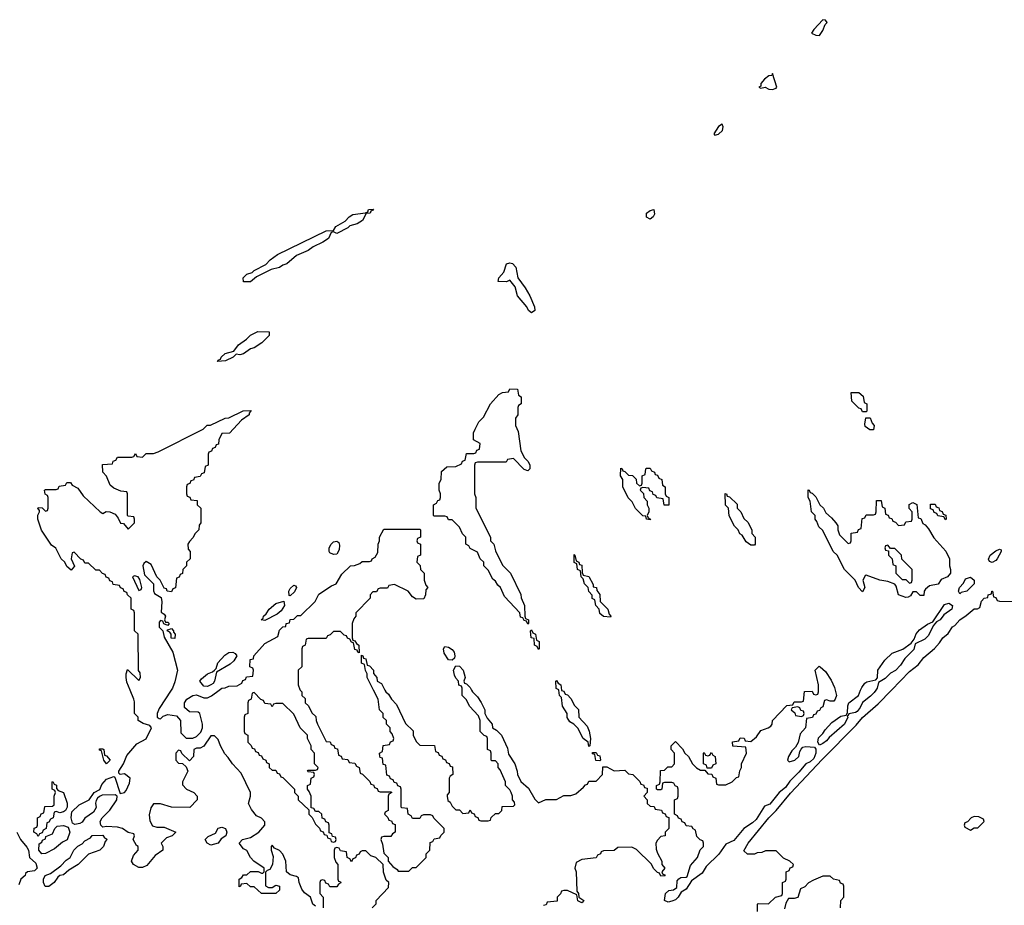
# Model space of a CAD drawing. Header units: inches. Extents: x 2701622 to 2964296, y 496201 to 720542.
# Tile 107 of 256: x 2762767 to 2768237, y 678804 to 683725. Entities that reach past the tile are written whole.
import ezdxf

# ---------------------------------------------------------------- set-up
doc = ezdxf.new("R2010")
doc.units = ezdxf.units.IN
doc.header["$MEASUREMENT"] = 0
doc.layers.add('C7667', color=7, linetype='Continuous')
doc.layers.add('C7668', color=7, linetype='Continuous')

msp = doc.modelspace()

# ---------------------------------------------------------------- linework, layer by layer
at = {"layer": 'C7667', "color": 4, "elevation": 8}
for points in [[(2764410, 678799), (2764395.3, 678810), (2764382, 678850), (2764350, 678874), (2764334.2, 678894.2), (2764319.3, 678930), (2764316, 678956), (2764304.7, 678964.7), (2764270, 678973.2), (2764249.4, 678989.4), (2764246, 679050), (2764230, 679088), (2764210, 679108), (2764182, 679122), (2764170, 679138), (2764164.7, 679130), (2764164.7, 679110), (2764176, 679076), (2764171, 679030), (2764156.9, 679003.1), (2764142, 678998), (2764132.7, 678987.3), (2764132.7, 678912.7), (2764150, 678902), (2764170, 678902), (2764190, 678916), (2764210, 678911), (2764210, 678888), (2764190, 678869.2), (2764110, 678868.7), (2764070, 678906), (2764050, 678906), (2764030, 678926), (2763998, 678922), (2763994, 678910), (2763986, 678906), (2763986, 678950), (2764002, 678958), (2764010, 678974), (2764030, 678974), (2764050, 678992), (2764092, 678992), (2764110, 678982), (2764118, 678982), (2764126, 678990), (2764126, 679010), (2764068.9, 679048.9), (2764049, 679069), (2764028.4, 679108.4), (2764010, 679118), (2763986, 679150), (2764006, 679170), (2764050, 679181), (2764095.3, 679210), (2764128.7, 679250), (2764128.4, 679268.4), (2764110, 679288), (2764082, 679302), (2764055.5, 679335.5), (2764039, 679370), (2764048.7, 679410), (2764048.7, 679430), (2763998, 679538), (2763949.2, 679589.2), (2763925.6, 679625.6), (2763906.3, 679646.3), (2763882, 679690), (2763870, 679726), (2763850, 679746), (2763830, 679746), (2763790, 679688), (2763770, 679678), (2763750, 679678), (2763734, 679670), (2763732, 679630), (2763710, 679606), (2763667.3, 679647.3), (2763662, 679662), (2763650, 679666), (2763634, 679650), (2763634, 679610), (2763650, 679594), (2763672.7, 679592.7), (2763692.7, 679572.7), (2763702, 679550), (2763672, 679490), (2763672.7, 679472.7), (2763694, 679450), (2763734, 679430), (2763754, 679410), (2763754, 679390), (2763712, 679348), (2763611.6, 679348.4), (2763550, 679368.7), (2763510, 679368), (2763495.3, 679344.7), (2763487.1, 679307.1), (2763490, 679274), (2763504.7, 679244.7), (2763530, 679238), (2763570, 679238), (2763634, 679210), (2763614, 679190), (2763582, 679178), (2763554, 679150), (2763562, 679130), (2763562, 679110), (2763519.8, 679080.2), (2763474, 679026), (2763450, 679014), (2763430, 679013.2), (2763399, 679030), (2763389.4, 679049.4), (2763399, 679081), (2763426, 679110), (2763426, 679130), (2763416.4, 679136.4), (2763398, 679170), (2763406, 679190), (2763402, 679202), (2763370, 679208), (2763338, 679230), (2763310, 679239), (2763250, 679242), (2763230, 679238), (2763218, 679250), (2763215.3, 679270), (2763225.2, 679290), (2763267.7, 679332.3), (2763307, 679390), (2763309.2, 679410), (2763298.3, 679418.3), (2763224.6, 679415.4), (2763211.6, 679408.4), (2763199.8, 679400.2), (2763193.1, 679386.9), (2763188.4, 679371.6), (2763191.7, 679348.3), (2763178.2, 679321.8), (2763130, 679287.6), (2763113.6, 679266.4), (2763101.2, 679258.8), (2763073.6, 679253.6), (2763061.3, 679261.3), (2763053.5, 679290), (2763056.2, 679323.8), (2763098.6, 679361.4), (2763152.7, 679390), (2763181.2, 679430), (2763212.3, 679447.7), (2763224, 679476), (2763250, 679504.6), (2763290, 679518.8), (2763296.3, 679516.3), (2763326, 679426), (2763350, 679430.8), (2763358.7, 679441.3), (2763377.2, 679482.8), (2763380.9, 679510), (2763350, 679535.1), (2763326, 679530), (2763318, 679538), (2763317.2, 679550), (2763343.6, 679590), (2763362.8, 679637.2), (2763418.6, 679701.4), (2763470.8, 679729.2), (2763499.3, 679790), (2763490, 679804), (2763454, 679814), (2763426, 679830), (2763426, 679850), (2763406, 679870), (2763406, 679934), (2763402, 679950), (2763381.1, 680000)], [(2763609.4, 680000), (2763542, 679898), (2763531, 679870), (2763531.3, 679850), (2763541.4, 679841.4), (2763550, 679840.7), (2763565.1, 679854.9), (2763590, 679863.6), (2763637.7, 679857.7), (2763661.6, 679830), (2763662.8, 679762.8), (2763692.7, 679732.7), (2763730, 679732), (2763750, 679742), (2763773.6, 679766.4), (2763782, 679790), (2763782, 679810), (2763768, 679870), (2763758, 679878), (2763710, 679879.3), (2763682.6, 679902.6), (2763683.5, 679930), (2763695.1, 679950), (2763730, 679970.3), (2763750, 679973.4), (2763790, 679956.3), (2763810, 679957.3), (2763832.3, 679967.7), (2763875, 680000)], [(2764326.4, 680000), (2764334, 679990), (2764334, 679970), (2764352.7, 679952.7), (2764354, 679930), (2764372.7, 679912.7), (2764390, 679874), (2764412.7, 679852.7), (2764414, 679830), (2764422, 679810), (2764470, 679714), (2764492.7, 679712.7), (2764498, 679698), (2764512.7, 679692.7), (2764518, 679678), (2764532.7, 679672.7), (2764538, 679638), (2764552.7, 679632.7), (2764558, 679618), (2764590, 679614), (2764598, 679598), (2764630, 679594), (2764638, 679578), (2764654, 679570), (2764658, 679538), (2764672.7, 679532.7), (2764712.7, 679492.7), (2764718, 679478), (2764732.7, 679472.7), (2764738, 679458), (2764752.7, 679452.7), (2764758, 679438), (2764770, 679434), (2764830, 679434), (2764834, 679430), (2764818, 679422), (2764814, 679410), (2764814, 679330), (2764798, 679322), (2764794, 679310), (2764812.7, 679292.7), (2764818, 679278), (2764832.7, 679272.7), (2764838, 679258), (2764852.7, 679252.7), (2764854, 679210), (2764838, 679202), (2764830, 679186), (2764790, 679186), (2764778, 679182), (2764774, 679170), (2764783.6, 679143.6), (2764790, 679094), (2764814, 679070), (2764814, 679050), (2764839.6, 679019.6), (2764863.6, 679003.6), (2764870, 678994), (2764930, 678994), (2764950, 679014), (2764970, 679014), (2765026, 679070), (2765026, 679090), (2765046, 679110), (2765047.3, 679152.7), (2765062, 679158), (2765070, 679174), (2765102, 679178), (2765107.3, 679192.7), (2765126, 679210), (2765126, 679230), (2765067.3, 679287.3), (2765062, 679302), (2765050, 679306), (2765010, 679306), (2764998, 679302), (2764990, 679286), (2764950, 679286), (2764942, 679302), (2764926, 679310), (2764922, 679342), (2764890, 679346), (2764886, 679350), (2764886, 679450), (2764882, 679462), (2764867.3, 679467.3), (2764862, 679482), (2764847.3, 679487.3), (2764842, 679502), (2764827.3, 679507.3), (2764822, 679522), (2764807.3, 679527.3), (2764802, 679582), (2764787.3, 679587.3), (2764782, 679622), (2764770, 679626), (2764767.3, 679632.7), (2764766, 679650), (2764782, 679658), (2764787.3, 679692.7), (2764822, 679698), (2764827.3, 679712.7), (2764842, 679718), (2764846, 679730), (2764836.4, 679756.4), (2764826, 679770), (2764826, 679790), (2764806, 679810), (2764806, 679830), (2764787.3, 679847.3), (2764786, 679870), (2764766, 679890), (2764758, 679950), (2764733, 680000)], [(2764796.6, 680000), (2764802, 679990), (2764816.9, 679976.9), (2764832, 679950), (2764859.8, 679919.8), (2764910, 679814), (2764952.7, 679772.7), (2764954, 679750), (2764970, 679714), (2764990, 679694), (2765072.7, 679692.7), (2765078, 679658), (2765092.7, 679652.7), (2765098, 679638), (2765112.7, 679632.7), (2765118, 679618), (2765132.7, 679612.7), (2765138, 679598), (2765152.7, 679592.7), (2765158, 679578), (2765172.7, 679572.7), (2765174, 679530), (2765158, 679522), (2765154, 679510), (2765154, 679430), (2765142, 679418), (2765142, 679410), (2765146.4, 679386.4), (2765158, 679378), (2765170, 679354), (2765190, 679334), (2765210, 679334), (2765230, 679314), (2765262, 679318), (2765270, 679334), (2765278, 679318), (2765292.7, 679312.7), (2765298, 679298), (2765312.7, 679292.7), (2765318, 679278), (2765330, 679274), (2765370, 679274), (2765382, 679278), (2765387.3, 679292.7), (2765410, 679314), (2765430, 679314), (2765446, 679330), (2765447.3, 679352.7), (2765510, 679354), (2765518, 679362), (2765516.4, 679376.4), (2765506, 679390), (2765506, 679410), (2765498, 679430), (2765490, 679446), (2765466, 679470), (2765466, 679490), (2765436.4, 679556.4), (2765426, 679570), (2765426, 679590), (2765410, 679606), (2765390, 679606), (2765386, 679610), (2765386, 679650), (2765382, 679662), (2765366, 679670), (2765366, 679730), (2765362, 679742), (2765347.3, 679747.3), (2765326, 679770), (2765326, 679830), (2765316.4, 679856.4), (2765266, 679910), (2765250, 679946), (2765226, 679970), (2765226, 680000)], [(2765277, 680000), (2765282, 679990), (2765310, 679962), (2765330.9, 679930.9), (2765351.1, 679891.1), (2765352, 679870), (2765363.6, 679843.6), (2765392, 679810), (2765394, 679790), (2765416.9, 679776.9), (2765444.7, 679750), (2765476.9, 679676.9), (2765483.6, 679643.6), (2765518, 679590), (2765531.3, 679550), (2765532, 679530), (2765551.1, 679491.1), (2765594.4, 679454.4), (2765630, 679394), (2765650, 679374), (2765690, 679392), (2765750, 679392), (2765790, 679414), (2765830, 679414), (2765856.4, 679423.6), (2765900.4, 679459.6), (2765910, 679474), (2765922, 679478), (2765930, 679494), (2765970, 679494), (2766006, 679530), (2766007.3, 679572.7), (2766030, 679574), (2766070, 679552), (2766130, 679554), (2766150, 679534), (2766174, 679530), (2766212.7, 679492.7), (2766218, 679478), (2766232.7, 679472.7), (2766238, 679458), (2766254, 679454), (2766254, 679430), (2766234, 679410), (2766254, 679390), (2766254, 679370), (2766270, 679354), (2766292.7, 679352.7), (2766298, 679338), (2766332.7, 679332.7), (2766338, 679318), (2766352.7, 679312.7), (2766358, 679298), (2766372.7, 679292.7), (2766374, 679230), (2766354, 679210), (2766354, 679190), (2766330, 679186), (2766310, 679166), (2766302, 679150), (2766303.6, 679116.4), (2766310, 679094), (2766334, 679050), (2766334, 679030), (2766352, 679010), (2766334, 678990), (2766338, 678978), (2766350, 678974), (2766352.7, 678967.3), (2766330, 678966), (2766322, 678982), (2766310, 678986), (2766290, 679006), (2766274.6, 679034.6), (2766194.6, 679114.6), (2766167.3, 679127.3), (2766090, 679126), (2766070, 679108), (2766010, 679106), (2765998, 679102), (2765994, 679090), (2765978, 679082), (2765970, 679068), (2765890, 679058), (2765858, 679042), (2765852, 679010), (2765858, 678990), (2765862, 678882), (2765872, 678870), (2765874, 678850), (2765902, 678830), (2765896.9, 678823.1), (2765890, 678818), (2765868.7, 678828.7), (2765862, 678862), (2765810, 678886), (2765790, 678886), (2765778, 678882), (2765772.7, 678867.3), (2765754, 678850), (2765752.7, 678827.3), (2765698, 678822), (2765692.7, 678807.3), (2765678, 678802)], [(2765777.7, 680000), (2765778, 679998), (2765790, 679994), (2765798, 679978), (2765810, 679974), (2765830, 679954), (2765850, 679914), (2765871.6, 679891.6), (2765874, 679850), (2765919.6, 679799.6), (2765931.6, 679771.6), (2765938, 679730), (2765934, 679690), (2765930, 679686), (2765926, 679710), (2765898, 679730), (2765868.4, 679788.4), (2765846, 679810), (2765823.1, 679823.1), (2765808.4, 679848.4), (2765808, 679870), (2765782, 679910), (2765778, 679958), (2765766, 679970), (2765762.3, 680000)], [(2767298.1, 680000), (2767304.7, 679970), (2767298, 679950), (2767290, 679938), (2767270, 679938), (2767250, 679946), (2767238, 679942), (2767230, 679906), (2767218, 679902), (2767210, 679886), (2767198, 679882), (2767190, 679866), (2767178, 679862), (2767172, 679848), (2767138, 679842), (2767132, 679790), (2767103.6, 679756.4), (2767091.6, 679708.4), (2767076.9, 679683.1), (2767056.9, 679663.1), (2767038, 679630), (2767032, 679610), (2767042, 679602), (2767073.2, 679610), (2767095.1, 679630), (2767100.9, 679659.1), (2767108.4, 679671.6), (2767118, 679682), (2767133.8, 679686.2), (2767182, 679682), (2767190.7, 679670.7), (2767190.3, 679649.7), (2767179.7, 679620.3), (2767158.2, 679601.8), (2767135.5, 679590), (2767096.5, 679543.5), (2767046.1, 679493.9), (2767021.1, 679458.9), (2766986.3, 679430), (2766934, 679366), (2766905.6, 679354.4), (2766858.3, 679281.7), (2766837.9, 679262.1), (2766790.4, 679230), (2766735.4, 679164.6), (2766690, 679142.9), (2766651.5, 679088.5), (2766580.6, 679019.4), (2766557.9, 678982.1), (2766500.4, 678939.6), (2766470, 678894.3), (2766442.9, 678877.1), (2766426, 678850), (2766410, 678835.1), (2766390, 678826.4), (2766370, 678821.6), (2766348.7, 678830), (2766356, 678870), (2766373.6, 678886.4), (2766399, 678890), (2766417.3, 678902.7), (2766420.1, 678939.9), (2766428.7, 678951.3), (2766440.9, 678959.1), (2766470, 678960.7), (2766475.1, 678964.9), (2766494.8, 679025.2), (2766533.2, 679070), (2766547.3, 679112.7), (2766566, 679130), (2766566, 679150), (2766562, 679162), (2766547.3, 679167.3), (2766530, 679186), (2766522, 679222), (2766508, 679228), (2766502, 679242), (2766470, 679246), (2766462, 679262), (2766447.3, 679267.3), (2766442, 679282), (2766427.3, 679287.3), (2766422, 679302), (2766406, 679310), (2766406, 679390), (2766422, 679398), (2766426, 679410), (2766426, 679450), (2766422, 679462), (2766408, 679468), (2766402, 679482), (2766390, 679486), (2766350, 679486), (2766338, 679482), (2766334, 679450), (2766330, 679446), (2766310, 679446), (2766306, 679450), (2766306, 679470), (2766322, 679478), (2766326, 679490), (2766327.3, 679552.7), (2766350, 679554), (2766367.3, 679572.7), (2766390, 679574), (2766406, 679590), (2766406, 679650), (2766386, 679670), (2766386, 679690), (2766410, 679714), (2766450, 679674), (2766462, 679650), (2766482, 679630), (2766504.7, 679590), (2766527.1, 679567.1), (2766550, 679554), (2766574, 679554), (2766590, 679534), (2766612.7, 679532.7), (2766618, 679518), (2766634, 679510), (2766638, 679478), (2766650, 679474), (2766690, 679474), (2766726, 679490), (2766750, 679514), (2766762, 679518), (2766768.4, 679551.6), (2766778, 679570), (2766778, 679590), (2766806, 679650), (2766802, 679682), (2766728.4, 679688.4), (2766727.3, 679712.7), (2766762, 679718), (2766770, 679734), (2766792.7, 679732.7), (2766798, 679718), (2766830, 679714), (2766860.4, 679739.6), (2766884.7, 679775.3), (2766926, 679790), (2766940.4, 679799.6), (2766948, 679810), (2766949, 679831), (2767030, 679914), (2767062, 679918), (2767070, 679934), (2767110, 679934), (2767122, 679938), (2767127.3, 679992.7), (2767170, 679994), (2767178, 679978), (2767190, 679974), (2767202, 679978), (2767206, 679990), (2767206, 680000)], [(2766866, 678770), (2766866, 678810), (2766870, 678814), (2766927.3, 678812.7), (2766966, 678850), (2767002, 678858), (2767006, 678870), (2767006, 678930), (2767022, 678938), (2767026, 678950), (2767026, 678990), (2767042, 678998), (2767047.3, 679012.7), (2767062, 679018), (2767066, 679030), (2767046, 679050), (2767010, 679066), (2766970, 679106), (2766910, 679106), (2766890, 679098), (2766863.6, 679096.4), (2766850, 679088), (2766810, 679088), (2766790, 679106), (2766814, 679150), (2766929.7, 679290.3), (2766969.4, 679330), (2767050, 679427.7), (2767225.4, 679614.6), (2767414.5, 679805.5), (2767450, 679847.3), (2767536.1, 679923.9), (2767610.1, 680000)], [(2767523.6, 680000), (2767514.2, 679985.8), (2767494.7, 679965.3), (2767448.8, 679931.2), (2767436.5, 679903.5), (2767419, 679881), (2767410, 679874.7), (2767372.8, 679867.2), (2767370, 679858), (2767363.6, 679856.4), (2767367.3, 679850), (2767348.9, 679810), (2767263.6, 679736.4), (2767250, 679717), (2767230, 679703.7), (2767210, 679694), (2767202, 679710), (2767204.9, 679735.1), (2767230, 679758.8), (2767241.7, 679778.3), (2767280, 679820), (2767330, 679854.9), (2767358.9, 679861.1), (2767366.6, 679873.4), (2767367.7, 679912.3), (2767374.5, 679930), (2767426.6, 679970), (2767438.9, 680000)], [(2762751, 679211), (2762772, 679170), (2762807.7, 679127.7), (2762816, 679110), (2762821, 679070), (2762857.4, 679037.4), (2762864.9, 679010), (2762850, 678995.1), (2762810.5, 678989.5), (2762799.6, 678980.4), (2762797.3, 678970), (2762773.4, 678950), (2762762.4, 678917.6)], [(2764726, 678790), (2764747.3, 678812.7), (2764748.4, 678831.6), (2764816.4, 678903.6), (2764818, 678930), (2764804, 678944), (2764788.4, 678988.4), (2764786, 679030), (2764746, 679070), (2764718, 679078), (2764690, 679106), (2764670, 679106), (2764658, 679102), (2764652.7, 679087.3), (2764638, 679082), (2764632.7, 679067.3), (2764618, 679062), (2764610, 679046), (2764602, 679062), (2764586, 679070), (2764582, 679102), (2764550, 679106), (2764542, 679122), (2764530, 679126), (2764518, 679122), (2764514, 679110), (2764514, 679070), (2764523.6, 679043.6), (2764534, 679030), (2764534, 678950), (2764538, 678938), (2764550, 678934), (2764551.6, 678928.4), (2764538, 678922), (2764530, 678906), (2764490, 678906), (2764482, 678922), (2764467.3, 678927.3), (2764462, 678942), (2764450, 678946), (2764438, 678942), (2764434, 678930), (2764434, 678870), (2764454, 678850), (2764454, 678790)], [(2767328, 678790), (2767328.4, 678831.6), (2767346, 678850), (2767346, 678910), (2767342, 678922), (2767327.3, 678927.3), (2767322, 678942), (2767288.4, 678948.4), (2767270, 678966), (2767230, 678966), (2767176.9, 678943.1), (2767150, 678928), (2767130, 678906), (2767105.4, 678894.6), (2767090, 678848), (2767070, 678842), (2767038, 678842), (2767023.6, 678816.4), (2767015.3, 678784.7)]]:
    msp.add_lwpolyline(points, dxfattribs=at)
for points in [[(2764070, 679986), (2764058, 679982), (2764054, 679950), (2764038, 679942), (2764034, 679930), (2764034, 679870), (2764018, 679862), (2764014, 679850), (2764014, 679770), (2764018, 679758), (2764034, 679750), (2764034, 679710), (2764052.7, 679692.7), (2764058, 679678), (2764072.7, 679672.7), (2764078, 679658), (2764092.7, 679652.7), (2764098, 679638), (2764110, 679634), (2764118, 679618), (2764134, 679610), (2764138, 679598), (2764154, 679590), (2764154, 679570), (2764170, 679554), (2764190, 679554), (2764198, 679538), (2764210, 679534), (2764218, 679518), (2764230, 679514), (2764294, 679450), (2764294, 679430), (2764314, 679410), (2764314, 679390), (2764374, 679334), (2764374, 679310), (2764392.7, 679292.7), (2764410, 679254), (2764432.7, 679232.7), (2764438, 679218), (2764452.7, 679212.7), (2764458, 679198), (2764474, 679194), (2764478, 679178), (2764494, 679174), (2764498, 679158), (2764510, 679154), (2764522, 679158), (2764526, 679170), (2764522, 679182), (2764506, 679186), (2764502, 679202), (2764486, 679206), (2764486, 679250), (2764482, 679262), (2764467.3, 679267.3), (2764462, 679282), (2764447.3, 679287.3), (2764446, 679310), (2764430, 679326), (2764410, 679326), (2764402, 679342), (2764386, 679346), (2764386, 679410), (2764376.4, 679436.4), (2764366, 679450), (2764366, 679470), (2764382, 679478), (2764386, 679510), (2764402, 679518), (2764406, 679530), (2764402, 679542), (2764370, 679546), (2764366, 679550), (2764370, 679554), (2764410, 679554), (2764422, 679558), (2764426, 679570), (2764406, 679590), (2764406, 679650), (2764386, 679670), (2764386, 679690), (2764366, 679730), (2764366, 679750), (2764326, 679790), (2764290, 679866), (2764230, 679926), (2764190, 679926), (2764178, 679922), (2764170, 679906), (2764162, 679922), (2764130, 679926), (2764122, 679942), (2764107.3, 679947.3)], [(2767090, 679906), (2767058, 679902), (2767054, 679890), (2767072.7, 679872.7), (2767078, 679858), (2767110, 679854), (2767122, 679858), (2767126, 679870), (2767122, 679882), (2767107.3, 679887.3), (2767102, 679902)], [(2763250, 679589.2), (2763235.3, 679610), (2763222, 679662), (2763210, 679666), (2763210, 679674), (2763230, 679674), (2763234, 679670), (2763238, 679638), (2763250, 679634), (2763270.6, 679610.6)], [(2765990, 679606), (2765968.9, 679608.9), (2765962, 679642), (2765950, 679646), (2765950, 679654), (2765970, 679654), (2765978, 679638), (2765990, 679634), (2765994, 679610)], [(2766586, 679566), (2766582, 679582), (2766566, 679590), (2766566, 679650), (2766570, 679654), (2766578, 679638), (2766590, 679634), (2766602, 679638), (2766610, 679654), (2766618, 679638), (2766631.6, 679631.6), (2766634, 679590), (2766618, 679582), (2766610, 679566)], [(2762990, 679318), (2762970, 679326), (2762958, 679322), (2762954, 679290), (2762938, 679282), (2762930, 679266), (2762918, 679262), (2762914, 679230), (2762898, 679222), (2762892.7, 679207.3), (2762878, 679202), (2762870, 679186), (2762862, 679202), (2762846, 679210), (2762847.3, 679232.7), (2762862, 679238), (2762866, 679250), (2762866, 679290), (2762882, 679298), (2762887.3, 679312.7), (2762902, 679318), (2762907.3, 679352.7), (2762950, 679354), (2762958, 679362), (2762958, 679410), (2762966, 679430), (2762962, 679442), (2762948, 679450), (2762948, 679490), (2762951.1, 679491.1), (2762958, 679478), (2762971.6, 679471.6), (2762972.7, 679452.7), (2762982, 679442), (2763011.3, 679431.3), (2763030.8, 679370.8), (2763030.9, 679349.1), (2763022, 679330), (2763010, 679324)], [(2768070, 679298), (2768054, 679290), (2768032.7, 679267.3), (2768018, 679262), (2768014, 679250), (2768018, 679238), (2768050, 679222), (2768070, 679234), (2768090, 679234), (2768126, 679270), (2768122, 679282), (2768096.4, 679296.4)], [(2762890, 679089.6), (2762873.2, 679110), (2762875.3, 679144.7), (2762890, 679154), (2762894.6, 679165.4), (2762910, 679174), (2762912.9, 679187.1), (2762950, 679200.7), (2762962, 679230), (2762976.2, 679243.8), (2763010, 679247.4), (2763037.4, 679237.4), (2763045.5, 679210), (2763031.9, 679168.1), (2763004.6, 679155.4), (2762961.4, 679118.6), (2762910, 679092)], [(2763830, 679139), (2763808, 679150), (2763798, 679170), (2763814.6, 679185.4), (2763854.6, 679205.4), (2763870, 679232), (2763890, 679238), (2763910, 679231.3), (2763918, 679210), (2763912, 679190), (2763886, 679174), (2763870, 679148.7)], [(2762909.2, 678909.2), (2762899, 678930), (2762899, 678950), (2762908, 678970), (2762939, 678981), (2762996.5, 679023.5), (2763025.6, 679054.4), (2763048, 679070), (2763068, 679110), (2763090, 679132), (2763115.3, 679144.7), (2763130, 679162), (2763160.4, 679179.6), (2763170, 679192), (2763230, 679194), (2763238, 679178), (2763250, 679174), (2763252, 679170), (2763242, 679158), (2763232, 679130), (2763212, 679110), (2763150, 679088), (2763091.3, 679030), (2763040.5, 678999.5), (2763010, 678974), (2762991, 678969), (2762979.6, 678960.4), (2762958, 678930), (2762930, 678909.2)]]:
    msp.add_lwpolyline(points, close=True, dxfattribs=at)
at = {"layer": 'C7668', "color": 4}
for points, elevation in [([(2767230, 683725.2), (2767179.1, 683670), (2767166.8, 683650), (2767190, 683638.4), (2767210, 683637.3), (2767230, 683666), (2767242, 683698), (2767252.7, 683710), (2767243.1, 683723.1)], 12), ([(2766950, 683426), (2766945.4, 683414.6), (2766930, 683412.7), (2766905.1, 683394.9), (2766884.9, 683370), (2766884.7, 683355.3), (2766874, 683350), (2766884.7, 683344.7), (2766909.3, 683350.7), (2766930, 683339.3), (2766950, 683338), (2766970, 683344.9), (2766972.8, 683350)], 12), ([(2766670, 683144), (2766648.9, 683131.1), (2766622.8, 683090), (2766630, 683082.8), (2766650, 683088.4), (2766671.1, 683110), (2766675.1, 683130)], 12), ([(2764530, 682538), (2764510, 682546), (2764498, 682542), (2764482, 682510), (2764450.9, 682489.1), (2764396.9, 682463.1), (2764370, 682442), (2764306, 682414), (2764251, 682369), (2764230, 682362), (2764210, 682348), (2764163.6, 682336.4), (2764083.6, 682296.4), (2764050, 682268.7), (2764010, 682268), (2764008, 682290), (2764030, 682311.3), (2764059, 682321), (2764070, 682331.3), (2764135.3, 682364.7), (2764158, 682390), (2764200.2, 682419.8), (2764470, 682552), (2764510, 682554), (2764523.1, 682576.9), (2764575.3, 682604.7), (2764598, 682630), (2764618, 682642), (2764688, 682652), (2764702, 682658), (2764706, 682670), (2764732.7, 682672.7), (2764730, 682666), (2764718, 682662), (2764714, 682650), (2764692, 682648), (2764671, 682610), (2764642, 682590), (2764601, 682579), (2764590, 682568.7)], 8), ([(2766270, 682617), (2766248.7, 682628.7), (2766249.8, 682650.2), (2766270, 682665.5), (2766290.4, 682670.4), (2766294.9, 682645.1), (2766287.3, 682630)], 8), ([(2765610, 682096), (2765593.2, 682110), (2765584, 682130), (2765533.2, 682190), (2765520.2, 682240.2), (2765490, 682278), (2765471, 682269), (2765426, 682270), (2765428.7, 682290), (2765457.6, 682322.4), (2765471.9, 682368.1), (2765490, 682374.9), (2765504.7, 682370), (2765523.8, 682350), (2765534.8, 682290), (2765575.6, 682235.6), (2765601.6, 682190), (2765627.3, 682130), (2765630, 682109.3)], 8), ([(2763990, 681862), (2763970, 681866), (2763954, 681850), (2763910, 681828.7), (2763866, 681826), (2763870, 681834), (2763882, 681838), (2763886, 681850), (2763908, 681870), (2763956.4, 681883.6), (2763982, 681918), (2764028, 681950), (2764050, 681972), (2764090, 681992), (2764154, 681990), (2764154, 681970), (2764112, 681930), (2764070, 681902), (2764050, 681895.3), (2764010, 681868.7)], 8), ([(2765590, 681218), (2765570, 681226), (2765510, 681286), (2765478, 681282), (2765470, 681266), (2765310, 681266), (2765298, 681262), (2765294, 681250), (2765294, 681090), (2765302, 681070), (2765302, 681010), (2765382, 680850), (2765382, 680830), (2765402, 680810), (2765410, 680774), (2765450, 680694), (2765494, 680650), (2765551.6, 680531.6), (2765552.7, 680512.7), (2765572, 680470), (2765574, 680410), (2765578, 680398), (2765594, 680390), (2765594, 680370), (2765590, 680366), (2765582, 680382), (2765570, 680386), (2765562, 680402), (2765550, 680406), (2765546, 680430), (2765460.2, 680520.2), (2765438, 680570), (2765423.1, 680583.1), (2765410, 680606), (2765396.4, 680616.4), (2765370, 680666), (2765346, 680690), (2765346, 680710), (2765326, 680730), (2765310, 680766), (2765270, 680786), (2765262, 680802), (2765246, 680810), (2765246, 680850), (2765227.3, 680867.3), (2765210, 680906), (2765170, 680946), (2765150, 680946), (2765142, 680962), (2765130, 680966), (2765070, 680966), (2765066, 680970), (2765066, 681030), (2765082, 681038), (2765090, 681054), (2765102, 681058), (2765106, 681070), (2765106, 681090), (2765098, 681110), (2765098, 681150), (2765108, 681170), (2765110, 681214), (2765140.4, 681239.6), (2765190, 681242), (2765222, 681258), (2765228, 681272), (2765242, 681278), (2765250, 681314), (2765290, 681314), (2765302, 681318), (2765307.3, 681332.7), (2765322, 681338), (2765326, 681370), (2765288, 681390), (2765288, 681430), (2765298, 681450), (2765318, 681490), (2765343.1, 681516.9), (2765382, 681590), (2765430, 681642), (2765450, 681654), (2765482, 681658), (2765490, 681674), (2765532.7, 681672.7), (2765538, 681638), (2765554, 681630), (2765554, 681590), (2765538, 681582), (2765534, 681570), (2765534, 681530), (2765522, 681510), (2765522, 681470), (2765536.9, 681436.9), (2765552, 681330), (2765572, 681290), (2765592, 681270), (2765602, 681250), (2765602, 681230)], 8), ([(2767450, 681546), (2767442, 681562), (2767430, 681566), (2767390, 681606), (2767387.3, 681652.7), (2767430, 681654), (2767452.7, 681632.7), (2767458, 681598), (2767474, 681590), (2767474, 681550), (2767470, 681546)], 8), ([(2767490, 681446), (2767464.7, 681464.7), (2767462, 681478), (2767467.3, 681512.7), (2767492.7, 681512.7), (2767503.6, 681483.6), (2767514, 681470), (2767510, 681446)], 8), ([(2766347.3, 681027.3), (2766342, 681062), (2766307.3, 681067.3), (2766302, 681082), (2766287.3, 681087.3), (2766282, 681102), (2766267.3, 681107.3), (2766262, 681122), (2766230, 681126), (2766218, 681122), (2766214, 681110), (2766232.7, 681092.7), (2766234, 681070), (2766254, 681050), (2766254, 681030), (2766262, 681010), (2766262, 680990), (2766254, 680970), (2766258, 680958), (2766272, 680950), (2766270, 680946), (2766248.9, 680948.9), (2766246, 680966), (2766230, 680968), (2766188.7, 681008.7), (2766170, 681046), (2766147.3, 681067.3), (2766118, 681130), (2766118, 681170), (2766106, 681190), (2766107.3, 681232.7), (2766114, 681230), (2766118, 681218), (2766130, 681214), (2766150, 681194), (2766172, 681192), (2766192.7, 681172.7), (2766194, 681150), (2766210, 681134), (2766222, 681138), (2766226, 681150), (2766226, 681190), (2766242, 681198), (2766246, 681230), (2766250, 681234), (2766270, 681234), (2766278, 681218), (2766294, 681210), (2766298, 681198), (2766310, 681194), (2766318, 681178), (2766334, 681170), (2766338, 681138), (2766354, 681130), (2766354, 681090), (2766358, 681078), (2766374, 681070), (2766372.7, 681027.3)], 8), ([(2766830, 680806), (2766803.1, 680823.1), (2766780.4, 680860.4), (2766768.7, 680868.7), (2766758, 680890), (2766738, 680910), (2766708.4, 680968.4), (2766706, 681010), (2766688.4, 681028.4), (2766687.3, 681092.7), (2766694, 681090), (2766698, 681078), (2766710, 681074), (2766752.7, 681032.7), (2766754, 681010), (2766774, 680990), (2766790, 680954), (2766812.7, 680932.7), (2766834, 680890), (2766834, 680870), (2766854, 680850), (2766854, 680810), (2766850, 680806)], 8), ([(2767370, 680814), (2767382, 680818), (2767386, 680830), (2767387.3, 680872.7), (2767422, 680878), (2767427.3, 680892.7), (2767442, 680898), (2767447.3, 680952.7), (2767462, 680958), (2767470, 680974), (2767510, 680974), (2767522, 680978), (2767526, 680990), (2767527.3, 681052.7), (2767552.7, 681052.7), (2767558, 681018), (2767574, 681010), (2767578, 680978), (2767592.7, 680972.7), (2767598, 680958), (2767612.7, 680952.7), (2767618, 680938), (2767632.7, 680932.7), (2767650, 680914), (2767682, 680918), (2767690, 680934), (2767722, 680938), (2767726, 680950), (2767726, 680990), (2767708.4, 681008.4), (2767708.4, 681031.6), (2767730, 681042), (2767751.3, 681031.3), (2767758, 680958), (2767772.7, 680952.7), (2767784.7, 680924.7), (2767798, 680918), (2767816, 680896), (2767845.4, 680845.4), (2767911.6, 680771.6), (2767932, 680730), (2767932, 680690), (2767938, 680670), (2767938, 680650), (2767922, 680630), (2767886.4, 680613.6), (2767870, 680589), (2767821, 680579), (2767799.6, 680560.4), (2767792, 680550), (2767790, 680526), (2767770, 680526), (2767750, 680546), (2767730, 680546), (2767716.9, 680523.1), (2767703.6, 680516.4), (2767690, 680515.3), (2767650, 680528.7), (2767637.2, 680577.2), (2767629, 680589), (2767590, 680604), (2767546, 680610), (2767470, 680638), (2767464.7, 680635.3), (2767452, 680610), (2767462, 680570), (2767450, 680546), (2767428, 680570), (2767408, 680610), (2767349.1, 680669.1), (2767308, 680750), (2767286, 680770), (2767230, 680886), (2767207.3, 680907.3), (2767196.4, 680936.4), (2767186, 680950), (2767186, 680970), (2767166, 680990), (2767158, 681050), (2767148, 681070), (2767147.3, 681112.7), (2767154, 681110), (2767158, 681098), (2767170, 681094), (2767190, 681074), (2767212, 681030), (2767232, 681010), (2767245.4, 680985.4), (2767278, 680958), (2767302, 680930), (2767312, 680912), (2767312, 680890), (2767322, 680862)], 8), ([(2767910, 680946), (2767902, 680962), (2767867.3, 680967.3), (2767862, 680982), (2767847.3, 680987.3), (2767842, 681002), (2767827.3, 681007.3), (2767827.3, 681032.7), (2767852.7, 681032.7), (2767858, 681018), (2767872.7, 681012.7), (2767878, 680998), (2767892.7, 680992.7), (2767898, 680978), (2767912.7, 680972.7), (2767914, 680950)], 8), ([(2764510, 680753.6), (2764490, 680762.9), (2764486.2, 680770), (2764487.1, 680790), (2764496.9, 680810), (2764510, 680823.1), (2764530, 680828), (2764540.7, 680820.7), (2764544.7, 680804.7), (2764541.4, 680778.6), (2764530, 680756)], 8), ([(2767590, 680806), (2767578, 680802), (2767574, 680790), (2767578, 680778), (2767594, 680774), (2767594, 680750), (2767614, 680730), (2767618, 680698), (2767634, 680690), (2767634, 680650), (2767670, 680614), (2767690, 680614), (2767710, 680594), (2767722, 680598), (2767726, 680610), (2767726, 680670), (2767667.3, 680727.3), (2767666, 680750), (2767630, 680786), (2767606, 680786)], 8), ([(2766050, 680406), (2766010, 680408), (2765990, 680426), (2765986, 680450), (2765968, 680470), (2765962, 680502), (2765948.4, 680508.4), (2765947.3, 680527.3), (2765928.4, 680548.4), (2765926, 680570), (2765906, 680590), (2765898, 680618), (2765886, 680630), (2765882, 680662), (2765866, 680670), (2765862, 680702), (2765848.4, 680708.4), (2765847.3, 680752.7), (2765852, 680750), (2765858, 680718), (2765874, 680710), (2765878, 680698), (2765890, 680694), (2765892.7, 680652.7), (2765898, 680638), (2765930, 680632), (2765954, 680586), (2765954, 680574), (2765972, 680570), (2765972.7, 680552.7), (2765991.1, 680531.1), (2765992.7, 680492.7), (2766034, 680450), (2766042, 680422), (2766052, 680410)], 8), ([(2768170, 680709.6), (2768155.1, 680715.1), (2768150, 680728), (2768159.3, 680750), (2768190, 680773.4), (2768210, 680782.8), (2768219.1, 680779.1), (2768220.7, 680770), (2768198.3, 680730), (2768190, 680719.7)], 8), ([(2763404.7, 680635.3), (2763394, 680630), (2763430, 680554), (2763442, 680558), (2763446, 680570), (2763434.6, 680614.6), (2763426, 680630)], 8), ([(2764270, 680524), (2764265.2, 680525.2), (2764262.4, 680550), (2764270, 680564), (2764290, 680583), (2764299.9, 680579.9), (2764304.9, 680570), (2764293.7, 680546.3)], 8), ([(2767990, 680535.3), (2767983.7, 680550), (2767989, 680570), (2768010, 680594.8), (2768022.3, 680617.7), (2768050, 680628.2), (2768070, 680610.6), (2768070.2, 680590), (2768030, 680549.7), (2767997.3, 680542.7)], 8), ([(2764130, 680387.3), (2764109.7, 680390), (2764120.4, 680399.6), (2764121.3, 680410), (2764136.5, 680423.5), (2764152.6, 680450), (2764190, 680480.7), (2764234, 680494), (2764238.4, 680470), (2764219.9, 680440.1), (2764198.4, 680421.6)], 8), ([(2763630, 680286), (2763608.4, 680288.4), (2763608.7, 680310), (2763602, 680322), (2763586, 680330), (2763590, 680334), (2763610, 680342), (2763622, 680330), (2763622, 680322), (2763631, 680310)], 8), ([(2765650, 680226), (2765642, 680242), (2765628, 680250), (2765626, 680286), (2765608, 680290), (2765606, 680330), (2765610, 680334), (2765618, 680318), (2765632, 680310), (2765638, 680278), (2765654, 680270), (2765654, 680230)], 8), ([(2763810, 680019.7), (2763790, 680022.4), (2763767.8, 680050), (2763776.8, 680063.2), (2763809.8, 680090.2), (2763839.2, 680100.8), (2763849.8, 680110.2), (2763859.3, 680120.7), (2763868.9, 680151.1), (2763906.9, 680193.1), (2763930, 680207.9), (2763951.4, 680211.4), (2763963.9, 680203.9), (2763973, 680190), (2763956.7, 680163.3), (2763935.8, 680144.2), (2763860.5, 680099.5), (2763848.9, 680050), (2763842.9, 680037.1), (2763830, 680029.2)], 8), ([(2765170, 680166), (2765148.9, 680168.9), (2765124.7, 680204.7), (2765122, 680230), (2765130, 680242), (2765150, 680238), (2765170, 680224.7), (2765181, 680210), (2765184.7, 680190), (2765182, 680178)], 8)]:
    msp.add_lwpolyline(points, close=True, dxfattribs=dict(at, elevation=elevation))
at = {"layer": 'C7668', "color": 4, "elevation": 8}
for points in [[(2763381.1, 680000), (2763363.1, 680043.1), (2763358, 680070), (2763358, 680090), (2763366, 680114), (2763430, 680054), (2763438, 680070), (2763436.4, 680096.4), (2763428, 680108), (2763426, 680310), (2763406, 680330), (2763406, 680430), (2763402, 680442), (2763386, 680450), (2763386, 680510), (2763366, 680530), (2763362, 680542), (2763347.3, 680547.3), (2763342, 680562), (2763327.3, 680567.3), (2763322, 680582), (2763287.3, 680587.3), (2763282, 680602), (2763267.3, 680607.3), (2763262, 680622), (2763247.3, 680627.3), (2763242, 680642), (2763227.3, 680647.3), (2763210, 680666), (2763190, 680666), (2763150, 680706), (2763130, 680706), (2763122, 680722), (2763107.3, 680727.3), (2763070, 680766), (2763058, 680762), (2763054, 680730), (2763071.6, 680688.4), (2763054, 680666), (2763030, 680686), (2763018, 680710), (2762998, 680730), (2762968.4, 680788.4), (2762944.7, 680804.7), (2762889, 680889), (2762868.9, 680948.9), (2762868.9, 680971.1), (2762878, 680990), (2762878, 680998), (2762868, 681010), (2762870, 681014), (2762892.7, 681012.7), (2762910, 680994), (2762922, 680998), (2762926, 681010), (2762926, 681070), (2762922, 681082), (2762908.4, 681088.4), (2762906, 681110), (2762910, 681114), (2762970, 681114), (2762982, 681118), (2762987.3, 681132.7), (2763022, 681138), (2763030, 681154), (2763050, 681154), (2763058, 681138), (2763090, 681122), (2763119.8, 681079.8), (2763214, 680990), (2763230, 680982), (2763248, 680992), (2763268.7, 680991.3), (2763298, 680978), (2763315.3, 680955.3), (2763328.2, 680928.2), (2763344.7, 680924.7), (2763370, 680894), (2763406, 680930), (2763406, 680950), (2763402, 680962), (2763370, 680966), (2763366, 680970), (2763366, 681090), (2763362, 681102), (2763330, 681106), (2763290, 681122), (2763270, 681138), (2763248.9, 681188.9), (2763228.7, 681210), (2763227.3, 681252.7), (2763282, 681258), (2763287.3, 681272.7), (2763302, 681278), (2763310, 681294), (2763390, 681294), (2763402, 681298), (2763410, 681314), (2763418, 681298), (2763450, 681294), (2763470, 681314), (2763510, 681314), (2763536.4, 681323.6), (2763786, 681450), (2763808.4, 681471.6), (2763827.3, 681472.7), (2763908.4, 681511.6), (2763930, 681512), (2764008.9, 681551.1), (2764052.7, 681552.7), (2764042, 681538), (2764042, 681530), (2763999.6, 681500.4), (2763932.7, 681427.3), (2763890, 681426), (2763874, 681390), (2763872.7, 681367.3), (2763858, 681362), (2763852.7, 681347.3), (2763838, 681342), (2763832.7, 681327.3), (2763818, 681322), (2763814, 681310), (2763814, 681250), (2763798, 681242), (2763792.7, 681207.3), (2763778, 681202), (2763770, 681186), (2763738, 681182), (2763732.7, 681167.3), (2763718, 681162), (2763712.7, 681147.3), (2763698, 681142), (2763694, 681130), (2763694, 681090), (2763698, 681078), (2763712.7, 681072.7), (2763718, 681058), (2763752.7, 681052.7), (2763754, 681030), (2763774, 681010), (2763774, 680930), (2763763.6, 680916.4), (2763762, 680890), (2763742, 680870), (2763730, 680846), (2763710, 680826), (2763702, 680810), (2763703.6, 680783.6), (2763714, 680770), (2763714, 680730), (2763694, 680710), (2763694, 680690), (2763674, 680670), (2763672.7, 680647.3), (2763658, 680642), (2763652.7, 680627.3), (2763638, 680622), (2763632.7, 680567.3), (2763618, 680562), (2763610, 680546), (2763586, 680550), (2763582, 680562), (2763570, 680566), (2763548, 680610), (2763529, 680629), (2763497.2, 680697.2), (2763470, 680715.3), (2763456.9, 680703.1), (2763451.3, 680690), (2763460.7, 680640.7), (2763511, 680591), (2763510.9, 680550.9), (2763516.9, 680536.9), (2763554, 680514), (2763557.3, 680490), (2763552.7, 680432.7), (2763570, 680422), (2763578, 680410), (2763572, 680390), (2763578, 680378), (2763590, 680378), (2763598, 680370), (2763590, 680358), (2763568, 680368), (2763562, 680382), (2763550, 680386), (2763542, 680378), (2763542, 680350), (2763562, 680330), (2763570, 680294), (2763618, 680210), (2763644.7, 680110), (2763630, 680046), (2763616, 680010), (2763609.4, 680000)], [(2763875, 680000), (2763890, 680011.3), (2763908, 680012), (2763930, 680022), (2763976.4, 680023.6), (2764002, 680038), (2764007.3, 680052.7), (2764022, 680058), (2764027.3, 680072.7), (2764062, 680078), (2764066, 680110), (2764062, 680122), (2764046, 680130), (2764048, 680170), (2764066, 680174), (2764068, 680190), (2764130, 680258), (2764202, 680298), (2764210, 680332), (2764230, 680352), (2764246, 680354), (2764248, 680370), (2764266, 680374), (2764270, 680392), (2764290, 680394), (2764310, 680414), (2764330, 680414), (2764408.4, 680491.6), (2764430, 680532), (2764500.2, 680579.8), (2764526, 680590), (2764556.4, 680643.6), (2764606, 680690), (2764627.3, 680692.7), (2764656.4, 680703.6), (2764670, 680714), (2764710, 680714), (2764722, 680718), (2764726, 680730), (2764742, 680738), (2764756.4, 680763.6), (2764758, 680810), (2764766, 680830), (2764766, 680850), (2764790, 680894), (2764990, 680894), (2764994, 680890), (2764994, 680850), (2764978, 680842), (2764974, 680830), (2764978, 680818), (2764994, 680810), (2764994, 680750), (2764978, 680742), (2764974, 680710), (2764992.7, 680692.7), (2764994, 680670), (2765014, 680650), (2765014, 680610), (2765023.6, 680583.6), (2765034, 680570), (2765023.6, 680556.4), (2765022, 680530), (2765012.7, 680507.3), (2764970, 680506), (2764950, 680518), (2764926, 680550), (2764850, 680586), (2764818, 680582), (2764810, 680566), (2764770, 680566), (2764758, 680562), (2764750, 680546), (2764730, 680546), (2764714, 680530), (2764714, 680510), (2764634, 680430), (2764634, 680410), (2764623.6, 680396.4), (2764614, 680370), (2764614, 680290), (2764618, 680278), (2764630, 680274), (2764638, 680258), (2764652, 680250), (2764654, 680206), (2764646, 680210), (2764642, 680222), (2764630, 680226), (2764622, 680262), (2764610, 680266), (2764602, 680282), (2764588, 680288), (2764582, 680302), (2764570, 680306), (2764550, 680326), (2764510, 680326), (2764492.7, 680307.3), (2764478, 680302), (2764470, 680286), (2764370, 680286), (2764358, 680282), (2764354, 680250), (2764338, 680242), (2764334, 680230), (2764334, 680130), (2764314, 680110), (2764314, 680030), (2764323.6, 680003.6), (2764326.4, 680000)], [(2767610.1, 680000), (2767710, 680102.8), (2767758.9, 680141.1), (2767790, 680181), (2767849.5, 680230.5), (2767878, 680262), (2767895.3, 680290), (2767925.6, 680314.4), (2767950, 680350.8), (2767962, 680358), (2767990, 680390.8), (2768026.3, 680413.7), (2768070, 680451.3), (2768088, 680452), (2768102, 680458), (2768110, 680494), (2768126, 680510), (2768146, 680514), (2768148, 680530), (2768166, 680534), (2768168, 680550), (2768172, 680550), (2768178, 680518), (2768190, 680514), (2768198, 680498), (2768210, 680494), (2768287.3, 680492.7)], [(2767438.9, 680000), (2767445.1, 680014.9), (2767462.3, 680037.7), (2767473.9, 680046.1), (2767523.7, 680056.3), (2767532.7, 680067.3), (2767534.5, 680110), (2767573.8, 680166.2), (2767614.2, 680205.8), (2767672.7, 680227.3), (2767719.1, 680260.9), (2767736.6, 680283.4), (2767746.9, 680313.1), (2767765.6, 680334.4), (2767810, 680365.3), (2767840.2, 680379.8), (2767904.7, 680475.3), (2767930, 680483.1), (2767950, 680470.6), (2767946.7, 680450), (2767901.6, 680418.4), (2767880.7, 680390), (2767860.7, 680379.3), (2767843, 680357), (2767815.9, 680304.1), (2767796.7, 680283.3), (2767743, 680257), (2767734, 680226), (2767685.2, 680174.8), (2767661.5, 680138.5), (2767632.1, 680107.9), (2767605.7, 680094.3), (2767575.9, 680064.1), (2767538.8, 680041.2), (2767530.2, 680009.8), (2767523.6, 680000)], [(2764733, 680000), (2764698, 680070), (2764698, 680090), (2764688.4, 680108.4), (2764682, 680142), (2764666, 680150), (2764666, 680194), (2764674, 680190), (2764678, 680178), (2764690, 680174), (2764698, 680138), (2764710, 680134), (2764732, 680110), (2764732.7, 680092.7), (2764752, 680070), (2764754, 680050), (2764776.9, 680036.9), (2764796.6, 680000)], [(2765226, 680000), (2765226, 680010), (2765222, 680022), (2765207.3, 680027.3), (2765206, 680050), (2765190, 680066), (2765183.1, 680083.1), (2765178, 680110), (2765190, 680134), (2765210, 680132), (2765230.9, 680110.9), (2765242, 680070), (2765234, 680050), (2765238, 680038), (2765250, 680034), (2765270, 680014), (2765277, 680000)], [(2767206, 680000), (2767206, 680030), (2767186, 680110), (2767208, 680132), (2767214, 680130), (2767243.6, 680103.6), (2767275.3, 680055.3), (2767294.8, 680014.8), (2767298.1, 680000)], [(2765762.3, 680000), (2765762, 680002), (2765748.4, 680008.4), (2765746, 680050), (2765750, 680054), (2765758, 680038), (2765774, 680030), (2765777.7, 680000)]]:
    msp.add_lwpolyline(points, dxfattribs=at)

doc.saveas('drawing.dxf')
